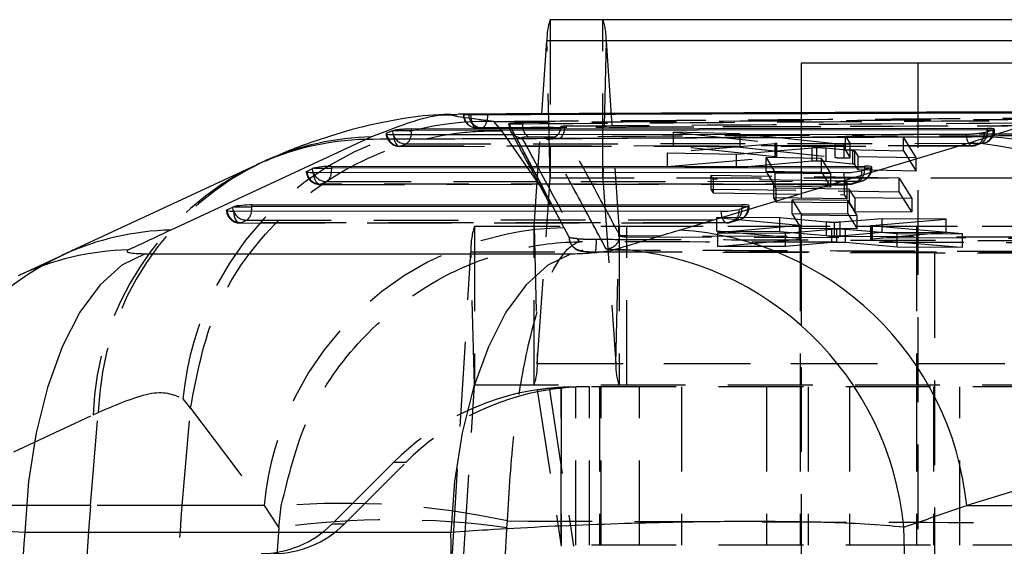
# Model space of a CAD drawing. Extents: x 66 to 759, y 83 to 592.
# Tile 6 of 23: x 323 to 353, y 109 to 125. Entities that reach past the tile are written whole.
import ezdxf

# ---------------------------------------------------------------- set-up
doc = ezdxf.new("R2010")
doc.units = 0
doc.header["$LTSCALE"] = 2
doc.linetypes.add('HIDDEN', pattern=[1.905, 1.27, -0.635])
doc.layers.get('0').update_dxf_attribs({"linetype": 'CONTINUOUS'})

msp = doc.modelspace()

# ---------------------------------------------------------------- linework, layer by layer
at = {"color": 7, "linetype": 'CONTINUOUS'}
for p, q in [((364.295614, 124.59573), (338.916009, 124.59573)), ((338.668907, 121.771336), (338.820653, 123.958012)), ((364.200257, 123.958012), (338.820653, 123.958012)), ((346.434528, 123.29573), (346.434528, 121.803163)), ((354.372028, 123.29573), (346.434528, 123.29573)), ((337.00939, 121.764535), (336.154049, 121.76103)), ((336.473645, 121.763192), (336.325595, 121.756082)), ((338.743331, 121.771641), (337.00939, 121.764535)), ((342.88734, 121.788625), (338.743331, 121.771641)), ((354.844557, 121.837629), (352.182902, 121.826721)), ((334.18787, 121.264171), (334.015263, 121.194033)), ((334.228543, 121.275511), (334.18787, 121.264171)), ((334.228543, 121.275511), (334.762284, 121.275511)), ((352.010227, 121.337304), (334.762284, 121.31729)), ((334.762284, 121.275511), (334.762284, 121.31729)), ((351.92476, 121.21891), (352.189926, 121.292036)), ((352.010227, 121.337304), (352.010227, 121.293519)), ((352.189926, 121.292036), (352.195307, 121.293519)), ((333.38757, 121.008037), (327.554395, 118.290907)), ((333.564231, 121.084278), (333.38757, 121.008037)), ((334.015263, 121.194033), (334.007194, 121.190105)), ((342.789141, 118.290907), (351.468369, 120.904805)), ((330.104081, 120.239819), (324.270906, 117.522689)), ((331.62303, 120.050116), (331.795713, 120.133633)), ((331.837484, 120.147936), (332.369836, 120.147936)), ((332.369836, 120.200204), (348.336145, 120.206833)), ((332.369836, 120.147936), (332.369836, 120.200204)), ((348.336145, 120.154563), (332.369836, 120.147936)), ((348.51592, 120.152), (348.25073, 120.068444)), ((348.336145, 120.206833), (348.336145, 120.154563)), ((347.70252, 120.011617), (331.828715, 120.005028)), ((329.230582, 118.893009), (329.403264, 118.976527)), ((329.445036, 118.990828), (329.977387, 118.990828)), ((329.977387, 119.043098), (344.662062, 119.049193)), ((329.977387, 118.990828), (329.977387, 119.043098)), ((344.662062, 118.996924), (329.977387, 118.990828)), ((344.841837, 118.994362), (344.576647, 118.910805)), ((344.662062, 119.049193), (344.662062, 118.996924)), ((344.028437, 118.853979), (329.436266, 118.847922)), ((324.333107, 117.551346), (323.043527, 116.949555)), ((326.776618, 117.581532), (339.541969, 117.581532)), ((360.075666, 112.652045), (351.396437, 110.038146)), ((351.396437, 110.038146), (360.277548, 110.038146)), ((335.938481, 109.22411), (323.17313, 109.22411))]:
    msp.add_line(p, q, dxfattribs=at)
at = {"color": 7, "linetype": 'HIDDEN'}
for p, q in [((338.916009, 124.59573), (338.916009, 119.845731)), ((340.496579, 119.845731), (340.496579, 124.59573)), ((338.915808, 119.84439), (338.820653, 123.958012)), ((340.591935, 123.958012), (340.496776, 119.84439)), ((365.971539, 123.958012), (340.591935, 123.958012)), ((340.591935, 123.958012), (340.977842, 118.39707)), ((349.928129, 123.29573), (349.928129, 89.29573)), ((337.226459, 121.545801), (336.153579, 121.688873)), ((336.642751, 121.76545), (337.052824, 121.76545)), ((337.052824, 121.76545), (337.052824, 121.76767)), ((338.434742, 118.39707), (338.668907, 121.771336)), ((352.182902, 121.826721), (342.88734, 121.788625)), ((346.434528, 121.803163), (346.434528, 89.29573)), ((337.466573, 121.262057), (337.226459, 121.545801)), ((338.810214, 119.349006), (337.466573, 121.262057)), ((337.674712, 121.472104), (337.674712, 121.462086)), ((337.675226, 121.461259), (337.675226, 121.470243)), ((338.095324, 121.478517), (338.095324, 121.506568)), ((339.23936, 121.400299), (339.217202, 121.299034)), ((352.195307, 121.293519), (352.231003, 121.293519)), ((352.231003, 121.293519), (352.231003, 121.312274)), ((338.954707, 121.029435), (338.82297, 121.006174)), ((342.612197, 120.81432), (342.612197, 121.221282)), ((342.612197, 121.221282), (345.653468, 120.896043)), ((344.604633, 121.176992), (342.612197, 121.221282)), ((347.453337, 120.872697), (344.604633, 121.176992)), ((344.604633, 120.769808), (344.604633, 121.176992)), ((349.497635, 121.07227), (347.762454, 121.108767)), ((347.762454, 120.7016), (347.762454, 121.108767)), ((347.762454, 121.108767), (347.909163, 120.872915)), ((349.497635, 120.665282), (349.497635, 121.07227)), ((349.878128, 120.466882), (349.497635, 121.07227)), ((334.404772, 120.799171), (351.560125, 120.811606)), ((345.670329, 120.877299), (342.432385, 120.602658)), ((345.653468, 120.48899), (342.612197, 120.81432)), ((342.612197, 120.81432), (344.604633, 120.769808)), ((344.49427, 120.563904), (346.766891, 120.759077)), ((344.604633, 120.769808), (347.453337, 120.465666)), ((345.653468, 120.48899), (345.653468, 120.896043)), ((345.670329, 120.470258), (345.670329, 120.877299)), ((345.706697, 120.477896), (345.706697, 120.884866)), ((346.766889, 120.352106), (346.766891, 120.759077)), ((346.901279, 120.35612), (346.901279, 120.763091)), ((347.185619, 120.344704), (347.185619, 120.751664)), ((347.185619, 120.751664), (347.987383, 120.670171)), ((347.453337, 120.465666), (347.453337, 120.872697)), ((347.724452, 120.453928), (347.724452, 120.86094)), ((347.762454, 120.7016), (349.497635, 120.665282)), ((347.909163, 120.465903), (347.762454, 120.7016)), ((347.909163, 120.465903), (347.909163, 120.872915)), ((347.909344, 120.465331), (347.909344, 120.872345)), ((347.987383, 120.263295), (347.987383, 120.670171)), ((349.497635, 120.665282), (349.878128, 120.060261)), ((342.432385, 120.196063), (342.432385, 120.602658)), ((342.432385, 120.602658), (344.49427, 120.563904)), ((342.432385, 120.196063), (345.670329, 120.470258)), ((344.49427, 120.15713), (344.49427, 120.563904)), ((347.048182, 120.43431), (345.383195, 120.463856)), ((345.383195, 120.057106), (345.383195, 120.463856)), ((345.383195, 120.463856), (345.661284, 120.010177)), ((345.670329, 120.470258), (345.701422, 120.474633)), ((347.048182, 120.027563), (347.048182, 120.43431)), ((347.326347, 119.984958), (347.048182, 120.43431)), ((348.041853, 120.252846), (348.041853, 120.659713)), ((348.041853, 120.659713), (348.142843, 120.497517)), ((348.142843, 120.090758), (348.142843, 120.497517)), ((348.142843, 120.497517), (349.87813, 120.466882)), ((349.878128, 120.060261), (349.87813, 120.466882)), ((344.49427, 120.15713), (342.432385, 120.196063)), ((346.766891, 120.352106), (344.49427, 120.15713)), ((347.987383, 120.263295), (347.185619, 120.344704)), ((348.142843, 120.090758), (348.041853, 120.252846)), ((349.87813, 120.060261), (348.142843, 120.090758)), ((348.523667, 120.154563), (348.556922, 120.154563)), ((348.556922, 120.154563), (348.556922, 120.176442)), ((338.529901, 114.28345), (338.915808, 119.84439)), ((364.295414, 119.84439), (338.915808, 119.84439)), ((364.295614, 119.845731), (338.916009, 119.845731)), ((340.496776, 119.84439), (340.882687, 114.28345)), ((364.295414, 119.84439), (340.496776, 119.84439)), ((349.369874, 119.844845), (343.732068, 119.92663)), ((343.732068, 119.92663), (343.732068, 119.520308)), ((343.802334, 119.811235), (343.732068, 119.92663)), ((343.802334, 119.811235), (343.802334, 119.404983)), ((347.727647, 119.756362), (343.802334, 119.811235)), ((345.383195, 120.057106), (347.048182, 120.027563)), ((345.661284, 119.603736), (345.383195, 120.057106)), ((345.661284, 119.603736), (345.661284, 120.010177)), ((345.661284, 120.010177), (347.326347, 119.984958)), ((347.048182, 120.027563), (347.326347, 119.578529)), ((347.326347, 119.578529), (347.326347, 119.984958)), ((349.369874, 119.438554), (349.369874, 119.844845)), ((349.369874, 119.844845), (349.752098, 119.237789)), ((332.012096, 119.658418), (347.885901, 119.665006)), ((332.037428, 119.662242), (332.21011, 119.745761)), ((347.911231, 119.668832), (332.037428, 119.662242)), ((332.21011, 119.745761), (348.176421, 119.752388)), ((343.732068, 119.520308), (349.369874, 119.438554)), ((343.732068, 119.520308), (343.802334, 119.404983)), ((345.608167, 119.661124), (347.804941, 119.632337)), ((345.608167, 119.661124), (345.608167, 119.254936)), ((345.678998, 119.546007), (345.608167, 119.661124)), ((347.326347, 119.578529), (345.661284, 119.603736)), ((345.678998, 119.546007), (345.678998, 119.139902)), ((347.875774, 119.518705), (345.678998, 119.546007)), ((347.727647, 119.756362), (347.727647, 119.3501)), ((347.804941, 119.632337), (347.727647, 119.756362)), ((347.804941, 119.632337), (347.804941, 119.226166)), ((347.875774, 119.518705), (347.875774, 119.112616)), ((348.039604, 119.255955), (347.875774, 119.518705)), ((348.176421, 119.752388), (347.911231, 119.668832)), ((348.007742, 119.683772), (348.272932, 119.767331)), ((339.326782, 118.375815), (338.810214, 119.349006)), ((343.802334, 119.404983), (347.727647, 119.3501)), ((347.804941, 119.226166), (345.608167, 119.254936)), ((345.608167, 119.254936), (345.678998, 119.139902)), ((347.834, 119.177591), (346.169009, 119.194827)), ((346.169009, 118.788982), (346.169009, 119.194827)), ((346.169009, 119.194827), (346.44708, 118.74178)), ((347.727647, 119.3501), (347.804941, 119.226166)), ((348.039604, 119.255955), (348.039604, 118.85006)), ((349.752098, 119.237789), (348.039604, 119.255955)), ((349.752098, 118.831891), (349.369874, 119.438554)), ((349.752098, 119.237789), (349.752098, 118.831891)), ((344.849586, 118.996924), (344.88284, 118.996924)), ((344.88284, 118.996924), (344.88284, 119.018803)), ((345.678998, 119.139902), (347.875774, 119.112616)), ((347.834, 118.771756), (347.834, 119.177591)), ((348.112147, 118.729088), (347.834, 119.177591)), ((347.875774, 119.112616), (348.039604, 118.85006)), ((343.908814, 118.260561), (343.908814, 118.666109)), ((343.908814, 118.666109), (346.383512, 118.441565)), ((345.796497, 118.652402), (343.908814, 118.666109)), ((344.333659, 118.526135), (344.59885, 118.609691)), ((347.196798, 118.527805), (345.796497, 118.652402)), ((345.796497, 118.246962), (345.796497, 118.652402)), ((346.169009, 118.788982), (347.834, 118.771756)), ((346.44708, 118.336286), (346.169009, 118.788982)), ((346.44708, 118.336286), (346.44708, 118.74178)), ((346.44708, 118.74178), (348.112147, 118.729088)), ((348.861638, 118.6308), (347.60412, 118.5253)), ((347.834, 118.771756), (348.112147, 118.323593)), ((348.039604, 118.85006), (349.752098, 118.831891)), ((348.112147, 118.323593), (348.112147, 118.729088)), ((348.556388, 118.426711), (350.784812, 118.617645)), ((350.784812, 118.617645), (348.861638, 118.6308)), ((348.861638, 118.225356), (348.861638, 118.6308)), ((350.784812, 118.212081), (350.784812, 118.617645)), ((329.619648, 118.50131), (344.211818, 118.507368)), ((329.64498, 118.505136), (329.817662, 118.588654)), ((344.237148, 118.511193), (329.64498, 118.505136)), ((329.817662, 118.588654), (344.502339, 118.59475)), ((362.023826, 118.395731), (336.644223, 118.395731)), ((336.644223, 118.395731), (336.644223, 113.645731)), ((338.434545, 113.645731), (338.434545, 118.395731)), ((338.434742, 118.39707), (338.529901, 114.28345)), ((362.073189, 118.39707), (338.434742, 118.39707)), ((339.337753, 118.355071), (339.326782, 118.375815)), ((340.882687, 114.28345), (340.977842, 118.39707)), ((366.357448, 118.39707), (340.977842, 118.39707)), ((340.978043, 118.395731), (340.978043, 113.645731)), ((341.211883, 113.645731), (341.211883, 118.395731)), ((346.394686, 118.421944), (343.940315, 118.207008)), ((344.502339, 118.59475), (344.237148, 118.511193)), ((345.96961, 118.198085), (347.351808, 118.321221)), ((346.383512, 118.036307), (346.383512, 118.441565)), ((346.394686, 118.016701), (346.394686, 118.421944)), ((346.403276, 118.395731), (346.403276, 113.645731)), ((346.438968, 118.025634), (346.438968, 118.430846)), ((348.112147, 118.323593), (346.44708, 118.336286)), ((347.196798, 118.122485), (347.196798, 118.527805)), ((347.351808, 117.916067), (347.351808, 118.321221)), ((347.433026, 118.114638), (347.433026, 118.519954)), ((347.508819, 117.921713), (347.508819, 118.326873)), ((347.60412, 118.119977), (347.60412, 118.5253)), ((347.762609, 117.914033), (347.762609, 118.319191)), ((347.762609, 118.319191), (349.315608, 118.183843)), ((348.513433, 118.418025), (348.513433, 118.012726)), ((348.556388, 118.021439), (348.556388, 118.426711)), ((348.569901, 118.002096), (348.569903, 118.407355)), ((351.274073, 118.175766), (348.569903, 118.407355)), ((349.896879, 118.395731), (349.896879, 113.645731)), ((339.795766, 117.941451), (339.732451, 118.031405)), ((341.003174, 118.128154), (341.001501, 118.129467)), ((353.635257, 118.072267), (341.214167, 118.11485)), ((341.214167, 118.08846), (341.214167, 118.11485)), ((341.214167, 118.08846), (341.214167, 118.088447)), ((341.214167, 118.088447), (353.635257, 118.047785)), ((346.383512, 118.036307), (343.908814, 118.260561)), ((343.908814, 118.260561), (345.796497, 118.246962)), ((343.940315, 117.801732), (343.940315, 118.207008)), ((343.940315, 118.207008), (345.96961, 118.198085)), ((343.940315, 117.801732), (346.394686, 118.016701)), ((345.796497, 118.246962), (347.196798, 118.122485)), ((345.96961, 117.793004), (345.96961, 118.198085)), ((346.394686, 118.016701), (346.43032, 118.021421)), ((347.60412, 118.119977), (348.861638, 118.225356)), ((350.784812, 118.212081), (348.556388, 118.021439)), ((348.861638, 118.225356), (350.784812, 118.212081)), ((349.315608, 117.77871), (349.315608, 118.183843)), ((349.315608, 118.183843), (351.274073, 118.175766)), ((351.274073, 117.770396), (351.274073, 118.175766)), ((345.96961, 117.793004), (343.940315, 117.801732)), ((347.351808, 117.916067), (345.96961, 117.793004)), ((349.315608, 117.77871), (347.762609, 117.914033)), ((348.569903, 118.002096), (351.274073, 117.770396)), ((351.274073, 117.770396), (349.315608, 117.77871)), ((335.984611, 108.59735), (336.540168, 117.624804)), ((361.919771, 117.624804), (336.540168, 117.624804)), ((336.644003, 113.644111), (336.540168, 117.624804)), ((340.276749, 117.63701), (354.618713, 117.594182)), ((358.370982, 117.59573), (350.433481, 117.59573)), ((350.433481, 117.59573), (350.433481, 94.09573)), ((363.909505, 114.28345), (338.529901, 114.28345)), ((363.966008, 114.28345), (340.882687, 114.28345)), ((336.08845, 104.616657), (336.644003, 113.644111)), ((362.023607, 113.644111), (336.644003, 113.644111)), ((362.023826, 113.645731), (336.644223, 113.645731)), ((361.74281, 113.595731), (339.245783, 113.595731)), ((339.245783, 113.595731), (339.245783, 108.84573)), ((339.248752, 108.84573), (339.248752, 113.595731)), ((339.679679, 108.84573), (339.679679, 113.595731)), ((340.093365, 108.84573), (340.093365, 113.595731)), ((340.396879, 113.595731), (340.396879, 108.84573)), ((340.44615, 108.84573), (340.44615, 113.595731)), ((341.593226, 108.84573), (341.593226, 113.595731)), ((342.846652, 113.595731), (342.846652, 108.84573)), ((345.39688, 113.595731), (345.39688, 108.84573)), ((346.403276, 113.595731), (346.403276, 108.84573)), ((346.646878, 113.595731), (346.646878, 108.84573)), ((347.887288, 113.595731), (347.887288, 108.84573)), ((349.896879, 113.595731), (349.896879, 108.84573)), ((350.402232, 113.595731), (350.402232, 108.84573)), ((351.18732, 108.84573), (351.18732, 113.595731)), ((338.526582, 113.505927), (339.247403, 108.810968)), ((338.894305, 113.505927), (339.615127, 108.810968)), ((327.913632, 113.230831), (328.138837, 112.941203)), ((319.393491, 110.038146), (325.226662, 112.755276)), ((325.141763, 110.038146), (325.375611, 112.822907)), ((325.226662, 112.755276), (325.375611, 112.822907)), ((327.885145, 110.038146), (328.138837, 112.941203)), ((328.138837, 112.941203), (328.139795, 112.951916)), ((334.224032, 111.325808), (332.373121, 109.47441)), ((332.740845, 109.47441), (334.591752, 111.325808)), ((334.591752, 111.325808), (334.224032, 111.325808)), ((325.141763, 110.038146), (319.393491, 110.038146)), ((327.885145, 110.038146), (325.141763, 110.038146)), ((330.344492, 110.038146), (327.885145, 110.038146)), ((330.344492, 110.038146), (330.783171, 109.367514)), ((330.783171, 109.367514), (330.859588, 110.026435)), ((332.740845, 109.47441), (332.373121, 109.47441)), ((337.613372, 109.367514), (337.633526, 109.570733)), ((361.74281, 108.84573), (339.245783, 108.84573))]:
    msp.add_line(p, q, dxfattribs=at)
at = {"color": 8, "linetype": 'CONTINUOUS'}
for p, q in [((337.052783, 121.753354), (337.052824, 121.76545)), ((352.010227, 121.293519), (352.195307, 121.293519)), ((334.015263, 121.194033), (334.016597, 121.17766)), ((348.336145, 120.154563), (348.334143, 120.094726)), ((348.336145, 120.154563), (348.523667, 120.154563)), ((331.6261, 120.021489), (331.62303, 120.050116)), ((329.233652, 118.864383), (329.230582, 118.893009)), ((344.662062, 118.996924), (344.66006, 118.937087)), ((344.662062, 118.996924), (344.849586, 118.996924))]:
    msp.add_line(p, q, dxfattribs=at)
at = {"color": 7, "linetype": 'HIDDEN', "flags": 128}
for points in [[(336.534494, 121.751662), (336.538935, 121.672744), (336.550297, 121.597128), (336.568141, 121.527711), (336.591785, 121.467151), (336.620325, 121.417768), (336.652668, 121.381452), (336.687574, 121.359596), (336.723705, 121.353034)], [(336.870471, 121.359466), (336.906356, 121.367814), (336.940771, 121.391291), (336.972402, 121.429002), (337.000051, 121.479511), (337.022664, 121.540898), (337.039379, 121.610828), (337.04956, 121.686639), (337.052783, 121.753354)], [(337.675226, 121.470243), (338.584816, 119.771751), (338.810214, 119.349006)], [(339.326782, 118.375815), (338.244522, 120.402027), (337.675226, 121.461257)], [(339.34961, 121.409811), (339.343866, 121.331513), (339.33126, 121.257357), (339.312275, 121.190185), (339.287644, 121.132568), (339.258303, 121.086713), (339.225379, 121.054379), (339.190134, 121.036805), (339.153921, 121.034661)], [(334.220713, 121.154297), (334.228845, 121.077225), (334.243638, 121.005043), (334.264529, 120.940493), (334.290729, 120.886026), (334.321236, 120.843703), (334.354901, 120.815136), (334.390441, 120.801402), (334.426509, 120.803028)], [(351.376291, 121.166388), (351.384621, 121.089457), (351.399593, 121.017503), (351.420639, 120.953253), (351.446958, 120.899145), (351.477556, 120.857226), (351.511273, 120.829087), (351.546829, 120.815795), (351.582877, 120.817855)], [(351.582877, 120.817855), (350.860266, 120.817302), (347.969811, 120.815037), (336.40795, 120.804947), (334.426509, 120.803028)], [(334.597883, 120.871993), (335.320504, 120.872852), (338.210979, 120.876201), (349.772827, 120.888282), (351.846752, 120.890252)], [(351.582877, 120.817855), (351.653261, 120.825762), (351.670369, 120.830102)], [(351.846752, 120.890252), (351.917201, 120.898176), (351.929277, 120.901138)], [(332.037428, 119.662242), (332.001363, 119.659094), (331.965701, 119.671337), (331.931794, 119.698506), (331.90093, 119.73957), (331.874279, 119.792966), (331.852858, 119.856672), (331.837473, 119.928265), (331.828715, 120.005028)], [(347.70252, 120.011617), (347.711278, 119.934853), (347.726661, 119.863261), (347.748084, 119.799556), (347.774732, 119.746158), (347.805598, 119.705096), (347.839504, 119.677927), (347.875166, 119.665684), (347.911231, 119.668832)], [(329.64498, 118.505136), (329.608915, 118.501988), (329.573253, 118.514231), (329.539345, 118.5414), (329.508481, 118.582462), (329.48183, 118.63586), (329.46041, 118.699565), (329.445025, 118.771158), (329.436266, 118.847922)], [(344.028437, 118.853979), (344.037195, 118.777216), (344.052581, 118.705622), (344.074001, 118.641917), (344.100652, 118.588519), (344.131516, 118.547456), (344.165423, 118.520288), (344.201086, 118.508045), (344.237148, 118.511193)], [(339.490147, 118.066569), (339.462673, 118.118626), (339.337753, 118.355071)], [(328.139795, 112.951916), (329.559559, 111.074516), (330.344492, 110.038146)]]:
    msp.add_lwpolyline(points, dxfattribs=at)
at = {"color": 8, "linetype": 'CONTINUOUS', "flags": 128}
for points in [[(334.18787, 121.264171), (334.199814, 121.185988), (334.209604, 121.152692)], [(334.75382, 121.153384), (334.759274, 121.201817), (334.762284, 121.275511)], [(331.825779, 120.005028), (331.808755, 120.055933), (331.795713, 120.133633)], [(329.433331, 118.847922), (329.416306, 118.898826), (329.403264, 118.976527)]]:
    msp.add_lwpolyline(points, dxfattribs=at)
at = {"color": 7, "linetype": 'CONTINUOUS', "flags": 128}
for points in [[(352.010227, 121.293519), (343.344519, 121.285027), (334.762284, 121.275511)], [(334.220713, 121.154297), (334.94055, 121.154878), (337.830869, 121.157132), (349.392153, 121.165151), (351.376291, 121.166388)], [(331.828715, 120.005028), (331.769297, 120.005831), (331.717116, 120.008269), (331.673739, 120.012268), (331.640454, 120.017709), (331.618255, 120.02443), (331.607805, 120.03223), (331.609411, 120.040879), (331.62303, 120.050116)], [(329.436266, 118.847922), (329.376848, 118.848724), (329.324672, 118.851163), (329.281291, 118.855161), (329.248005, 118.860602), (329.225806, 118.867324), (329.215357, 118.875125), (329.216962, 118.883772), (329.230582, 118.893009)], [(326.776618, 117.581532), (326.084001, 117.240248), (325.427765, 116.648787), (324.826767, 115.824141), (324.298272, 114.790003), (323.857465, 113.576084), (323.517015, 112.217262), (323.286695, 110.752577), (323.17313, 109.22411)], [(339.541969, 117.581532), (338.849349, 117.240248), (338.193113, 116.648787), (337.592115, 115.824141), (337.063623, 114.790003), (336.622817, 113.576084), (336.282363, 112.217262), (336.052047, 110.752577), (335.938481, 109.22411)]]:
    msp.add_lwpolyline(points, dxfattribs=at)
at = {"color": 7, "linetype": 'CONTINUOUS'}
for centre, radius, start, end in [((340.525284, 124.029111), 1.706113, 160.6030554, 182.3883796), ((351.646836, 111.847809), 9.241043, 6.0908391, 87.6516488), ((350.916173, 111.713975), 9.207404, 5.8475635, 86.5617366), ((331.896127, 119.908528), 0.246486, 103.7634363, 114.0405155), ((348.434903, 120.409864), 0.270291, 287.4418613, 289.1716058), ((347.737486, 122.346978), 2.335623, 269.1421865, 282.6940987), ((329.503675, 118.751401), 0.246504, 103.7615909, 114.0377873), ((344.063411, 121.189309), 2.335592, 269.1420019, 282.6940906), ((344.758805, 119.258479), 0.276861, 287.451919, 289.1409183), ((342.23694, 109.100072), 9.207408, 5.8475831, 86.5617076), ((340.332607, 108.522095), 9.216233, 5.3682352, 86.5016957)]:
    msp.add_arc(centre, radius, start, end, dxfattribs=at)
at = {"color": 7, "linetype": 'HIDDEN'}
for centre, radius, start, end in [((338.887304, 124.029111), 1.706113, 357.6116204, 19.3969446), ((336.719605, 121.758984), 0.406, 180, 270.2249902), ((336.727124, 121.754551), 0.401532, 179.781534, 269.5122001), ((336.874404, 121.760217), 0.40077, 179.5745979, 269.4375982), ((337.044429, 112.376974), 9.170634, 88.8626471, 174.6575807), ((338.079437, 121.460404), 0.404211, 179.8787638, 268.658958), ((338.489351, 121.408244), 0.400245, 169.8878823, 236.7395715), ((351.599626, 121.225199), 0.416246, 306.4201338, 9.4468314), ((351.825004, 121.293519), 0.406, 284.8820198, 0), ((351.815136, 121.259595), 0.376191, 287.6626019, 4.947057), ((334.404376, 121.2062), 0.406, 180, 270.0554071), ((334.426003, 121.214049), 0.411021, 185.0791848, 270.0704415), ((334.595105, 121.277045), 0.405061, 197.8783996, 270.3930446), ((334.399073, 121.166069), 0.354974, 304.0606711, 357.9521082), ((351.551306, 121.185629), 0.374934, 288.5152349, 5.0926945), ((351.559813, 121.22076), 0.406, 270.0427157, 285.8014361), ((333.996081, 112.534188), 8.625304, 114.5136022, 178.0817526), ((333.823553, 112.484473), 8.601155, 115.622427, 178.1957695), ((348.159546, 120.110745), 0.358754, 272.6960386, 6.6034224), ((347.937655, 120.069894), 0.397264, 306.9434011, 3.5837579), ((348.150922, 120.154563), 0.406, 287.4887264, 0), ((332.011928, 120.064417), 0.406, 184.1717151, 270.0237827), ((332.035496, 120.075133), 0.412895, 187.465119, 270.2681098), ((332.207301, 120.156091), 0.41034, 201.6010282, 270.39225), ((332.041963, 120.013563), 0.316214, 302.123876, 358.4932497), ((338.919442, 119.844531), 0.003637, 160.7243657, 182.2141031), ((340.493192, 119.844548), 0.003588, 357.4856316, 19.264468), ((347.894357, 120.027188), 0.358753, 272.6959347, 6.6035263), ((347.885731, 120.071006), 0.406, 270.0237827, 287.4887264), ((344.220272, 118.86955), 0.358755, 272.6962651, 6.6033277), ((344.485464, 118.953106), 0.358753, 272.6959867, 6.6034743), ((344.263585, 118.91225), 0.397253, 306.9424918, 3.5846671), ((344.47684, 118.996924), 0.406, 287.4887264, 0), ((329.619479, 118.90731), 0.406, 184.1717151, 270.0237827), ((329.64305, 118.91803), 0.412898, 187.4654476, 270.2677812), ((329.814849, 118.998979), 0.410334, 201.6003386, 270.3927488), ((329.649516, 118.856455), 0.316212, 302.1237304, 358.4933953), ((339.463733, 109.198085), 9.157852, 90.7882173, 174.7367924), ((338.777563, 117.7153), 2.239225, 162.30988, 182.3161828), ((338.431175, 118.396912), 0.003571, 340.687826, 2.5391092), ((340.981459, 118.396929), 0.00362, 177.7628026, 199.3221083), ((344.21165, 118.913367), 0.406, 270.0237827, 287.4887264), ((338.531779, 117.919712), 1.767722, 350.7975066, 3.0482448), ((327.987761, 109.768138), 8.59851, 115.1370659, 178.2005194), ((336.82526, 114.212351), 1.706124, 340.6031166, 2.3883675), ((342.587328, 114.212351), 1.706124, 177.6116325, 199.3968834), ((336.648717, 113.644296), 0.004718, 162.2966232, 182.246565), ((339.70299, 105.848555), 7.747211, 98.7341069, 135.0089169), ((340.070724, 105.848524), 7.747243, 98.7341519, 135.008832), ((332.695813, 86.747015), 23.351727, 77.7926864, 94.5100166), ((398.893238, 103.84573), 74.010986, 175.20051603, 184.79948397), ((330.252294, 111.59454), 2.998809, 270.0013024, 315.0094318), ((330.620013, 111.594549), 2.998819, 270.001308, 315.009355), ((334.198271, 84.881458), 24.723063, 82.0601059, 97.9398941)]:
    msp.add_arc(centre, radius, start, end, dxfattribs=at)
at = {"color": 8, "linetype": 'CONTINUOUS'}
for centre, radius, start, end in [((333.586682, 112.755805), 8.254634, 91.3821822, 114.9543855), ((333.756572, 112.820468), 8.266049, 91.3333231, 113.826396), ((331.512562, 120.146811), 0.857274, 350.4951713, 0.0752277), ((329.122793, 118.989483), 0.854596, 350.4801218, 0.090216), ((327.753726, 110.037438), 8.255876, 91.3834892, 114.4605643), ((326.480429, 109.437238), 8.261158, 91.3918282, 115.136751)]:
    msp.add_arc(centre, radius, start, end, dxfattribs=at)
at = {"color": 7, "linetype": 'CONTINUOUS'}
for centre, major_axis, ratio, start_param, end_param in [((328.718205, 120.906675), (25.607471, 1.648537), 0.12236468, 5.798341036, 5.848150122), ((332.184611, 120.144074), (0.405987, 0.026133), 0.122359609, 1.089182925, 2.588453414), ((348.150922, 120.150701), (0.405987, 0.026133), 0.122359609, 5.867754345, 7.372368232), ((329.792163, 118.986967), (0.405987, 0.026133), 0.122359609, 1.089182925, 2.588453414), ((344.47684, 118.993062), (0.405987, 0.026133), 0.122359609, 5.867754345, 7.372368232), ((372.234169, 112.894659), (139.469136, 58.174184), 0.1519697, 1.832920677, 1.842562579), ((269.636182, 112.894659), (217.436537, 60.180249), 0.06693225, 5.027698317, 5.036932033), ((270.209903, 103.84573), (219.576036, 68.572096), 0.084709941, 5.05529951, 5.064533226), ((400.146485, 103.84573), (77.194847, 0), 0.92039822, 3.065821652, 3.217363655), ((315.141504, 103.84573), (0, 71.05), 0.293551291, 4.636617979, 4.788159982), ((315.141504, 103.84573), (0, 71.05), 0.485176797, 4.634356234, 4.790421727)]:
    msp.add_ellipse(centre, major_axis=major_axis, ratio=ratio, start_param=start_param, end_param=end_param, dxfattribs=at)
at = {"color": 7, "linetype": 'HIDDEN'}
for ratio, end_param in [(0.94708896, 1.648591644), (0.850665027, 1.51360137)]:
    msp.add_ellipse((397.870318, 103.84573), major_axis=(0, 71.05), ratio=ratio, start_param=1.49300101, end_param=end_param, dxfattribs=at)
at = {"color": 7, "linetype": 'CONTINUOUS'}
for points, knots in [([(336.13876, 121.746324), (336.005518, 121.749086), (335.421063, 121.761203), (334.467959, 121.630686), (333.222766, 121.388158), (331.912061, 120.980531), (330.973924, 120.641369), (330.449943, 120.384716), (330.399019, 120.359773)], [0, 0, 0, 0, 0.053439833, 0.234407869, 0.436684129, 0.673639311, 0.968281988, 1, 1, 1, 1]), ([(336.325595, 121.756082), (336.320602, 121.75567), (336.307318, 121.754572), (336.324276, 121.752992), (336.386208, 121.751777), (336.465093, 121.751457), (336.519616, 121.751618), (336.534494, 121.751662)], [0, 0, 0, 0, 0.151375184, 0.402790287, 0.654207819, 0.905636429, 1, 1, 1, 1]), ([(336.642751, 121.76545), (336.607277, 121.765135), (336.536332, 121.764506), (336.490165, 121.763691), (336.475963, 121.763262), (336.473645, 121.763192)], [0, 0, 0, 0, 0.45558285, 0.911132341, 1, 1, 1, 1]), ([(336.534494, 121.751662), (336.774075, 121.752567), (337.977167, 121.757107), (343.034308, 121.775724), (348.63725, 121.794707), (353.276664, 121.809132), (354.062035, 121.811574)], [0, 0, 0, 0, 0.04100651, 0.20592041, 0.865576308, 1, 1, 1, 1]), ([(337.052824, 121.76767), (337.010136, 121.767482), (336.924759, 121.767107), (336.784862, 121.766411), (336.692029, 121.765833), (336.64828, 121.765493), (336.642751, 121.76545)], [0, 0, 0, 0, 0.3179935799, 0.6359960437, 0.9540015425, 1, 1, 1, 1]), ([(354.567134, 121.835487), (351.64809, 121.825041), (345.810003, 121.804148), (339.971883, 121.779829), (337.052824, 121.76767)], [0, 0, 0, 0, 0.500000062, 1, 1, 1, 1]), ([(354.567134, 121.831028), (351.479985, 121.820305), (347.998833, 121.808214), (342.16072, 121.786121), (339.409769, 121.774988), (337.052824, 121.76545)], [0, 0, 0, 0, 0.528794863, 0.59628323, 1, 1, 1, 1]), ([(334.762284, 121.31729), (334.719802, 121.316763), (334.634841, 121.315709), (334.495335, 121.308153), (334.366892, 121.297006), (334.27802, 121.285358), (334.2407, 121.27793), (334.228543, 121.275511)], [0, 0, 0, 0, 0.222365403, 0.444707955, 0.667615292, 0.891728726, 1, 1, 1, 1]), ([(352.217773, 121.322284), (352.201758, 121.325778), (352.16983, 121.332746), (352.088075, 121.336865), (352.029474, 121.337195), (352.010227, 121.337304)], [0, 0, 0, 0, 0.403261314, 0.804006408, 1, 1, 1, 1]), ([(352.195307, 121.293519), (352.212903, 121.298986), (352.234814, 121.305795), (352.228027, 121.311208), (352.226691, 121.312274)], [0, 0, 0, 0, 0.803068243, 1, 1, 1, 1]), ([(352.025488, 121.081092), (351.174678, 121.078011), (347.33931, 121.064127), (341.128716, 121.040424), (335.76318, 121.017976), (333.38757, 121.008037)], [0, 0, 0, 0, 0.137078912, 0.617938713, 1, 1, 1, 1]), ([(334.004731, 121.181386), (334.003354, 121.17931), (333.998626, 121.172182), (334.039178, 121.162938), (334.11529, 121.155476), (334.187479, 121.154669), (334.220713, 121.154297)], [0, 0, 0, 0, 0.1258897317, 0.4322688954, 0.7386292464, 1, 1, 1, 1]), ([(351.376291, 121.166388), (351.416462, 121.166928), (351.499145, 121.16804), (351.636578, 121.176638), (351.765776, 121.189597), (351.866441, 121.204513), (351.907077, 121.214545), (351.92476, 121.21891)], [0, 0, 0, 0, 0.200400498, 0.4124738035, 0.6245458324, 0.8366250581, 1, 1, 1, 1]), ([(330.416565, 120.380655), (330.34268, 120.349005), (330.237635, 120.304008), (330.136605, 120.252988), (330.106636, 120.237853)], [0, 0, 0, 0, 0.703366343, 1, 1, 1, 1]), ([(339.541969, 117.581532), (339.578284, 117.581736), (339.715323, 117.582504), (339.979554, 117.593344), (340.278628, 117.617725), (340.555506, 117.650888), (340.761991, 117.68539), (340.858641, 117.711383), (340.894973, 117.721154)], [0, 0, 0, 0, 0.076039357, 0.286949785, 0.497807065, 0.640420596, 0.864831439, 1, 1, 1, 1]), ([(326.279768, 117.695958), (326.278194, 117.69521), (326.244356, 117.679114), (326.217621, 117.648552), (326.283612, 117.617023), (326.421903, 117.59428), (326.584083, 117.583057), (326.728674, 117.581912), (326.776618, 117.581532)], [0, 0, 0, 0, 0.011930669, 0.256452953, 0.501148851, 0.641875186, 0.881253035, 1, 1, 1, 1]), ([(349.508417, 109.384332), (349.140311, 109.417213), (348.157019, 109.505045), (346.075887, 109.558053), (343.299027, 109.550749), (340.306537, 109.475168), (337.670833, 109.346289), (336.301001, 109.249678), (335.938481, 109.22411)], [0, 0, 0, 0, 0.133382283, 0.356292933, 0.498967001, 0.711011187, 0.923520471, 1, 1, 1, 1])]:
    msp.add_open_spline(points, degree=3, knots=knots, dxfattribs=at)
at = {"color": 8, "linetype": 'CONTINUOUS'}
for points, knots in [([(336.153579, 121.688873), (336.04036, 121.711649), (335.46655, 121.827084), (334.411282, 121.41503), (333.564231, 121.084278)], [0, 0, 0, 0, 0.197311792, 1, 1, 1, 1]), ([(352.025488, 121.081092), (352.543393, 121.246344), (353.588532, 121.579825), (354.533911, 121.811078), (354.74778, 121.813661), (354.836613, 121.814733)], [0, 0, 0, 0, 0.364796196, 0.736162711, 1, 1, 1, 1]), ([(323.17313, 109.22411), (322.69606, 109.253081), (321.256384, 109.340506), (319.628778, 109.423519), (318.251729, 109.473374), (317.691244, 109.475509), (317.739681, 109.444919), (317.747609, 109.439912)], [0, 0, 0, 0, 0.150390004, 0.453838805, 0.631823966, 0.939734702, 1, 1, 1, 1])]:
    msp.add_open_spline(points, degree=3, knots=knots, dxfattribs=at)
at = {"color": 7, "linetype": 'HIDDEN'}
for points, knots in [([(337.226459, 121.545801), (338.041576, 121.551318), (341.551863, 121.575076), (347.544008, 121.612939), (352.721784, 121.642263), (355.203423, 121.656317)], [0, 0, 0, 0, 0.136056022, 0.585923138, 1, 1, 1, 1]), ([(354.135459, 121.605821), (351.462112, 121.590398), (346.115417, 121.559553), (340.768689, 121.52423), (338.095324, 121.506568)], [0, 0, 0, 0, 0.499999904, 1, 1, 1, 1]), ([(338.095324, 121.478517), (340.768689, 121.496571), (346.115423, 121.532679), (351.462112, 121.564212), (354.135459, 121.579979)], [0, 0, 0, 0, 0.499999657, 1, 1, 1, 1]), ([(328.139795, 112.951916), (328.333489, 113.963914), (328.720876, 115.987911), (330.53621, 118.566886), (333.03041, 120.429724), (335.442608, 121.174791), (336.940747, 121.271366), (337.416184, 121.262949), (337.466573, 121.262057)], [0, 0, 0, 0, 0.223933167, 0.447866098, 0.671803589, 0.895748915, 0.988950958, 1, 1, 1, 1]), ([(354.252018, 121.415287), (354.011127, 121.414513), (352.806674, 121.410642), (347.747956, 121.394008), (342.146085, 121.374146), (337.507751, 121.356087), (336.723705, 121.353034)], [0, 0, 0, 0, 0.04122909, 0.20614522, 0.865809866, 1, 1, 1, 1]), ([(336.723705, 121.353034), (336.755403, 121.354745), (336.804324, 121.357385), (336.853246, 121.358924), (336.870471, 121.359466)], [0, 0, 0, 0, 0.64791959, 1, 1, 1, 1]), ([(336.870471, 121.359466), (337.111365, 121.36046), (338.315829, 121.365431), (343.374605, 121.385835), (348.972062, 121.406606), (353.605928, 121.422408), (354.385558, 121.425066)], [0, 0, 0, 0, 0.04126047, 0.206300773, 0.866463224, 1, 1, 1, 1]), ([(338.095324, 121.506568), (338.021805, 121.505426), (337.874771, 121.503143), (337.730355, 121.492148), (337.675333, 121.480224), (337.675249, 121.472345), (337.675226, 121.470243)], [0, 0, 0, 0, 0.297199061, 0.594385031, 0.891809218, 1, 1, 1, 1]), ([(337.675226, 121.461259), (337.680614, 121.463948), (337.691387, 121.469323), (337.816421, 121.475252), (337.96562, 121.477711), (338.06778, 121.47852), (338.095305, 121.47852), (338.095324, 121.47852)], [0, 0, 0, 0, 0.297776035, 0.595393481, 0.89283653, 0.999927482, 1, 1, 1, 1]), ([(337.723093, 121.268429), (337.818699, 121.091265), (338.426975, 119.964099), (339.02734, 118.829923), (339.533342, 117.874013)], [0, 0, 0, 0, 0.157176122, 1, 1, 1, 1]), ([(339.220414, 121.298801), (339.203221, 121.254133), (339.172072, 121.173206), (339.088229, 121.093254), (339.016196, 121.050354), (338.966853, 121.032166), (338.941827, 121.025852), (338.931452, 121.023983), (338.933143, 121.024401), (338.956157, 121.02686), (339.016085, 121.030604), (339.09599, 121.033109), (339.161092, 121.033504), (339.178996, 121.033613)], [0, 0, 0, 0, 0.152328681, 0.275980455, 0.366371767, 0.429854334, 0.474739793, 0.517933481, 0.572908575, 0.653487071, 0.768236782, 0.936264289, 1, 1, 1, 1]), ([(339.23936, 121.400299), (339.240699, 121.401728), (339.243471, 121.40469), (339.276139, 121.407939), (339.31577, 121.409454), (339.342647, 121.409738), (339.34961, 121.409811)], [0, 0, 0, 0, 0.288091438, 0.596818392, 0.895537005, 1, 1, 1, 1]), ([(341.001501, 118.129467), (340.995277, 118.141092), (340.9501, 118.225479), (340.74902, 118.600859), (340.169564, 119.680657), (339.625969, 120.685585), (339.23936, 121.400299)], [0, 0, 0, 0, 0.010643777, 0.077263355, 0.343742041, 1, 1, 1, 1]), ([(339.34961, 121.409811), (339.590487, 121.411559), (340.794874, 121.420301), (345.485478, 121.453662), (349.935212, 121.482153), (353.421446, 121.504474)], [0, 0, 0, 0, 0.051352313, 0.256762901, 1, 1, 1, 1]), ([(338.269839, 121.073565), (338.256869, 121.073433), (338.207912, 121.072936), (338.137132, 121.070233), (338.077614, 121.064387), (338.072523, 121.058998), (338.069977, 121.056303)], [0, 0, 0, 0, 0.107235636, 0.404773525, 0.70235923, 1, 1, 1, 1]), ([(338.069977, 121.056303), (338.379087, 120.483738), (338.94888, 119.428309), (339.555369, 118.296206), (339.853744, 117.737473), (339.893279, 117.663439)], [0, 0, 0, 0, 0.507062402, 0.934684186, 1, 1, 1, 1]), ([(354.310328, 121.174859), (351.63687, 121.159117), (346.290085, 121.127633), (340.943211, 121.091587), (338.269839, 121.073565)], [0, 0, 0, 0, 0.5000122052, 1, 1, 1, 1]), ([(338.82297, 121.006174), (338.822991, 121.007769), (338.823075, 121.013885), (338.865862, 121.023207), (338.979534, 121.031897), (339.095684, 121.033738), (339.153921, 121.034661)], [0, 0, 0, 0, 0.105052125, 0.402907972, 0.700624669, 1, 1, 1, 1]), ([(340.593053, 117.727033), (340.298958, 118.274309), (339.710769, 119.368862), (339.118903, 120.460403), (338.82297, 121.006174)], [0, 0, 0, 0, 0.500000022, 1, 1, 1, 1]), ([(339.153921, 121.034661), (341.499629, 121.050962), (346.191201, 121.083565), (350.882704, 121.112514), (353.228533, 121.126989)], [0, 0, 0, 0, 0.499983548, 1, 1, 1, 1]), ([(339.167667, 121.033322), (340.399068, 121.042137), (345.090229, 121.075719), (349.781374, 121.103283), (353.241121, 121.123612)], [0, 0, 0, 0, 0.262493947, 1, 1, 1, 1]), ([(334.426509, 120.803028), (334.457928, 120.815977), (334.515034, 120.839511), (334.572179, 120.861915), (334.597883, 120.871993)], [0, 0, 0, 0, 0.550183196, 1, 1, 1, 1]), ([(345.653468, 120.896043), (345.668799, 120.894129), (345.699461, 120.890302), (345.71107, 120.884464), (345.698443, 120.880061), (345.677686, 120.878022), (345.670329, 120.877299)], [0, 0, 0, 0, 0.281763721, 0.56355556, 0.84530622, 1, 1, 1, 1]), ([(346.766889, 120.759077), (346.783914, 120.760197), (346.81895, 120.762502), (346.873325, 120.762891), (346.901279, 120.763091)], [0, 0, 0, 0, 0.485919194, 1, 1, 1, 1]), ([(346.901279, 120.763091), (346.929319, 120.762909), (346.9854, 120.762546), (347.071774, 120.759607), (347.140481, 120.755781), (347.172744, 120.752838), (347.185619, 120.751664)], [0, 0, 0, 0, 0.2727041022, 0.5453913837, 0.8185929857, 1, 1, 1, 1]), ([(347.724452, 120.86094), (347.696306, 120.861244), (347.640017, 120.861852), (347.555427, 120.865096), (347.492368, 120.868945), (347.46358, 120.871712), (347.453337, 120.872697)], [0, 0, 0, 0, 0.281251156, 0.562473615, 0.844323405, 1, 1, 1, 1]), ([(347.909163, 120.872915), (347.907433, 120.871129), (347.903973, 120.867556), (347.862723, 120.863574), (347.801736, 120.861099), (347.74965, 120.860992), (347.724452, 120.86094)], [0, 0, 0, 0, 0.254350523, 0.508764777, 0.762352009, 1, 1, 1, 1]), ([(347.987383, 120.670171), (348.003251, 120.668311), (348.032851, 120.664839), (348.039, 120.661337), (348.041853, 120.659713)], [0, 0, 0, 0, 0.536087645, 1, 1, 1, 1]), ([(351.846752, 120.890252), (351.794473, 120.876225), (351.706486, 120.852617), (351.618561, 120.82789), (351.582877, 120.817855)], [0, 0, 0, 0, 0.594159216, 1, 1, 1, 1]), ([(345.703261, 120.477896), (345.704116, 120.478593), (345.70715, 120.481066), (345.687234, 120.485026), (345.662385, 120.487943), (345.653468, 120.48899)], [0, 0, 0, 0, 0.201161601, 0.713360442, 1, 1, 1, 1]), ([(347.453337, 120.465666), (347.473036, 120.463893), (347.512436, 120.460348), (347.593592, 120.45642), (347.667008, 120.454377), (347.70964, 120.454044), (347.724452, 120.453928)], [0, 0, 0, 0, 0.283454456, 0.566947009, 0.84954176, 1, 1, 1, 1]), ([(347.724452, 120.453928), (347.75116, 120.453994), (347.804571, 120.454128), (347.865309, 120.456737), (347.904495, 120.460715), (347.907627, 120.464195), (347.909163, 120.465903)], [0, 0, 0, 0, 0.252120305, 0.504204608, 0.756751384, 1, 1, 1, 1]), ([(346.901279, 120.35612), (346.874848, 120.355941), (346.820412, 120.355573), (346.785071, 120.353284), (346.766889, 120.352106)], [0, 0, 0, 0, 0.485521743, 1, 1, 1, 1]), ([(347.185619, 120.344704), (347.165322, 120.346467), (347.124724, 120.349992), (347.04223, 120.353826), (346.964763, 120.355853), (346.919139, 120.356045), (346.901279, 120.35612)], [0, 0, 0, 0, 0.27483099, 0.549717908, 0.823728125, 1, 1, 1, 1]), ([(348.041853, 120.252846), (348.038201, 120.254731), (348.031392, 120.258247), (348.001327, 120.261696), (347.987383, 120.263295)], [0, 0, 0, 0, 0.536223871, 1, 1, 1, 1]), ([(346.383512, 118.441565), (346.399171, 118.439871), (346.430491, 118.436482), (346.443329, 118.430771), (346.431034, 118.425716), (346.405693, 118.423086), (346.394686, 118.421944)], [0, 0, 0, 0, 0.265315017, 0.530658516, 0.796135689, 1, 1, 1, 1]), ([(347.433026, 118.519954), (347.411126, 118.520048), (347.360103, 118.520266), (347.281655, 118.522479), (347.226397, 118.525412), (347.20192, 118.527391), (347.196798, 118.527805)], [0, 0, 0, 0, 0.249257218, 0.580706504, 0.912265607, 1, 1, 1, 1]), ([(347.351808, 118.321221), (347.370384, 118.322513), (347.407537, 118.325097), (347.46746, 118.326526), (347.502096, 118.326816), (347.508819, 118.326873)], [0, 0, 0, 0, 0.446235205, 0.892499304, 1, 1, 1, 1]), ([(347.60412, 118.5253), (347.585152, 118.524052), (347.547216, 118.521555), (347.482955, 118.520154), (347.44383, 118.519998), (347.433026, 118.519954)], [0, 0, 0, 0, 0.419897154, 0.839813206, 1, 1, 1, 1]), ([(347.508819, 118.326873), (347.537812, 118.326857), (347.595794, 118.326827), (347.680439, 118.324406), (347.734256, 118.321515), (347.757881, 118.319579), (347.762609, 118.319191)], [0, 0, 0, 0, 0.307503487, 0.614983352, 0.922960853, 1, 1, 1, 1]), ([(348.569901, 118.407355), (348.554074, 118.409022), (348.522419, 118.412358), (348.509063, 118.41801), (348.520889, 118.422995), (348.545709, 118.425593), (348.556388, 118.426711)], [0, 0, 0, 0, 0.2662243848, 0.5324566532, 0.7988322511, 1, 1, 1, 1]), ([(339.893279, 117.663439), (339.865332, 117.665271), (339.790551, 117.670174), (339.676682, 117.717915), (339.572922, 117.810478), (339.5036, 117.931291), (339.49461, 118.021686), (339.490147, 118.066569)], [0, 0, 0, 0, 0.132791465, 0.355323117, 0.571207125, 0.787092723, 1, 1, 1, 1]), ([(339.732451, 118.031405), (339.686051, 118.034955), (339.581316, 118.042969), (339.505963, 118.054791), (339.494141, 118.063595), (339.490147, 118.066569)], [0, 0, 0, 0, 0.344998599, 0.778730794, 1, 1, 1, 1]), ([(339.732451, 118.031405), (339.784515, 118.028242), (339.904354, 118.020963), (340.105694, 118.015134), (340.244812, 118.014101), (340.297, 118.013714)], [0, 0, 0, 0, 0.324329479, 0.746532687, 1, 1, 1, 1]), ([(340.297, 118.013714), (340.567404, 118.012897), (341.919421, 118.008817), (346.70013, 117.994714), (351.210519, 117.982694), (354.639271, 117.973556)], [0, 0, 0, 0, 0.056561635, 0.282807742, 1, 1, 1, 1]), ([(340.593053, 117.727033), (340.646398, 117.732926), (340.753087, 117.744714), (340.888065, 117.838286), (340.982171, 117.971668), (340.995092, 118.077151), (341.001501, 118.129467)], [0, 0, 0, 0, 0.2510067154, 0.5020133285, 0.7530177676, 1, 1, 1, 1]), ([(341.003174, 118.128154), (341.007988, 118.123821), (341.01744, 118.115315), (341.055915, 118.10364), (341.109762, 118.094408), (341.166581, 118.08954), (341.201957, 118.088737), (341.214167, 118.08846)], [0, 0, 0, 0, 0.215323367, 0.422683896, 0.65146821, 0.879710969, 1, 1, 1, 1]), ([(341.214167, 118.11485), (341.190933, 118.115101), (341.144464, 118.115604), (341.081553, 118.118251), (341.033169, 118.121961), (341.009876, 118.125501), (341.004574, 118.1276), (341.003174, 118.128154)], [0, 0, 0, 0, 0.229768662, 0.459546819, 0.688975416, 0.917813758, 1, 1, 1, 1]), ([(341.227891, 117.683371), (341.227234, 117.685097), (341.2246, 117.69202), (341.220453, 117.735015), (341.216523, 117.829889), (341.214175, 117.951506), (341.21417, 118.0428), (341.214167, 118.088447)], [0, 0, 0, 0, 0.081525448, 0.326948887, 0.551297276, 0.775651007, 1, 1, 1, 1]), ([(346.436467, 118.025634), (346.437226, 118.026037), (346.441384, 118.028243), (346.423385, 118.032086), (346.395599, 118.035027), (346.383512, 118.036307)], [0, 0, 0, 0, 0.112130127, 0.613756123, 1, 1, 1, 1]), ([(347.196798, 118.122485), (347.212164, 118.121342), (347.248021, 118.118675), (347.322508, 118.115804), (347.389114, 118.11469), (347.425529, 118.114647), (347.433026, 118.114638)], [0, 0, 0, 0, 0.249242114, 0.581618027, 0.913863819, 1, 1, 1, 1]), ([(347.433026, 118.114638), (347.461169, 118.114861), (347.517451, 118.115308), (347.573182, 118.117653), (347.597394, 118.119472), (347.60412, 118.119977)], [0, 0, 0, 0, 0.419375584, 0.838713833, 1, 1, 1, 1]), ([(348.514372, 118.011363), (348.519355, 118.009499), (348.52811, 118.006225), (348.557318, 118.003339), (348.569901, 118.002096)], [0, 0, 0, 0, 0.569179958, 1, 1, 1, 1]), ([(348.556388, 118.021439), (348.542085, 118.01994), (348.517106, 118.017321), (348.516447, 118.014102), (348.516166, 118.012726)], [0, 0, 0, 0, 0.572576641, 1, 1, 1, 1]), ([(330.859588, 110.026435), (331.075206, 110.917948), (331.505622, 112.697579), (333.188304, 115.139719), (335.329244, 116.819327), (337.659148, 117.729913), (339.0672, 117.928621), (339.789529, 117.941341), (339.795766, 117.941451)], [0, 0, 0, 0, 0.206648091, 0.412509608, 0.66458366, 0.827207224, 0.998507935, 1, 1, 1, 1]), ([(337.633526, 109.570733), (337.68871, 110.473044), (337.798869, 112.274231), (338.21011, 114.801927), (338.727189, 116.590791), (339.286002, 117.620504), (339.622143, 117.891307), (339.79428, 117.941022), (339.795766, 117.941451)], [0, 0, 0, 0, 0.2066477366, 0.412509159, 0.6645827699, 0.8272064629, 0.9985079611, 1, 1, 1, 1]), ([(339.610425, 117.788527), (339.621417, 117.774555), (339.65668, 117.729731), (339.736595, 117.691039), (339.819302, 117.665049), (339.895749, 117.652645), (339.991666, 117.643953), (340.134558, 117.637409), (340.234488, 117.63672), (340.277655, 117.636422)], [0, 0, 0, 0, 0.066759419, 0.214178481, 0.3298783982, 0.4284352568, 0.6360634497, 0.8427928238, 1, 1, 1, 1]), ([(355.121493, 117.905211), (352.530917, 117.91097), (347.422283, 117.922329), (342.313767, 117.935138), (339.795766, 117.941451)], [0, 0, 0, 0, 0.5070975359, 1, 1, 1, 1]), ([(341.227891, 117.683371), (341.19103, 117.683648), (341.085542, 117.68444), (340.916654, 117.689322), (340.755137, 117.69855), (340.641245, 117.710489), (340.599076, 117.72037), (340.593974, 117.726014), (340.593053, 117.727033)], [0, 0, 0, 0, 0.1151993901, 0.3296818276, 0.5441707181, 0.7380577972, 0.952716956, 1, 1, 1, 1]), ([(347.508819, 117.921713), (347.481265, 117.921344), (347.426158, 117.920607), (347.37674, 117.918107), (347.355891, 117.916401), (347.351808, 117.916067)], [0, 0, 0, 0, 0.445736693, 0.891432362, 1, 1, 1, 1]), ([(347.762609, 117.914033), (347.741917, 117.915522), (347.70053, 117.918501), (347.616896, 117.921167), (347.550851, 117.921892), (347.515593, 117.921742), (347.508819, 117.921713)], [0, 0, 0, 0, 0.3091665, 0.618373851, 0.926684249, 1, 1, 1, 1]), ([(339.893279, 117.663439), (339.896065, 117.661593), (339.903102, 117.656927), (339.951118, 117.649718), (340.038436, 117.64302), (340.151826, 117.63829), (340.235387, 117.637435), (340.276749, 117.637011)], [0, 0, 0, 0, 0.140635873, 0.355319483, 0.569980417, 0.787142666, 1, 1, 1, 1]), ([(353.650674, 117.64257), (353.380266, 117.643398), (352.028224, 117.647537), (347.887295, 117.660477), (344.016776, 117.673783), (341.227891, 117.683371)], [0, 0, 0, 0, 0.065301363, 0.32650697, 1, 1, 1, 1]), ([(338.526582, 113.505927), (338.677923, 113.526534), (338.960487, 113.565008), (339.326097, 113.588707), (339.582169, 113.595787), (339.646174, 113.59575), (339.679679, 113.595731)], [0, 0, 0, 0, 0.2760186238, 0.515347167, 0.7462971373, 1, 1, 1, 1]), ([(340.093365, 113.595731), (340.072479, 113.595724), (340.043951, 113.595714), (339.973148, 113.595015), (339.88719, 113.593616), (339.730851, 113.588655), (339.40088, 113.571284), (339.108369, 113.533545), (338.894305, 113.505927)], [0, 0, 0, 0, 0.205277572, 0.280395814, 0.360899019, 0.472678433, 0.614099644, 1, 1, 1, 1]), ([(325.375611, 112.822907), (325.963051, 113.075161), (327.152123, 113.585762), (327.657784, 113.350079), (327.913632, 113.230831)], [0, 0, 0, 0, 0.494033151, 1, 1, 1, 1]), ([(327.885145, 97.653315), (327.750462, 99.709561), (327.480065, 103.837793), (327.749775, 107.966115), (327.885145, 110.038146)], [0, 0, 0, 0, 0.498093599, 1, 1, 1, 1]), ([(337.633526, 109.570733), (340.978154, 109.559857), (347.71957, 109.537934), (354.460985, 109.519453), (357.857773, 109.510141)], [0, 0, 0, 0, 0.496131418, 1, 1, 1, 1])]:
    msp.add_open_spline(points, degree=3, knots=knots, dxfattribs=at)

doc.saveas('drawing.dxf')
